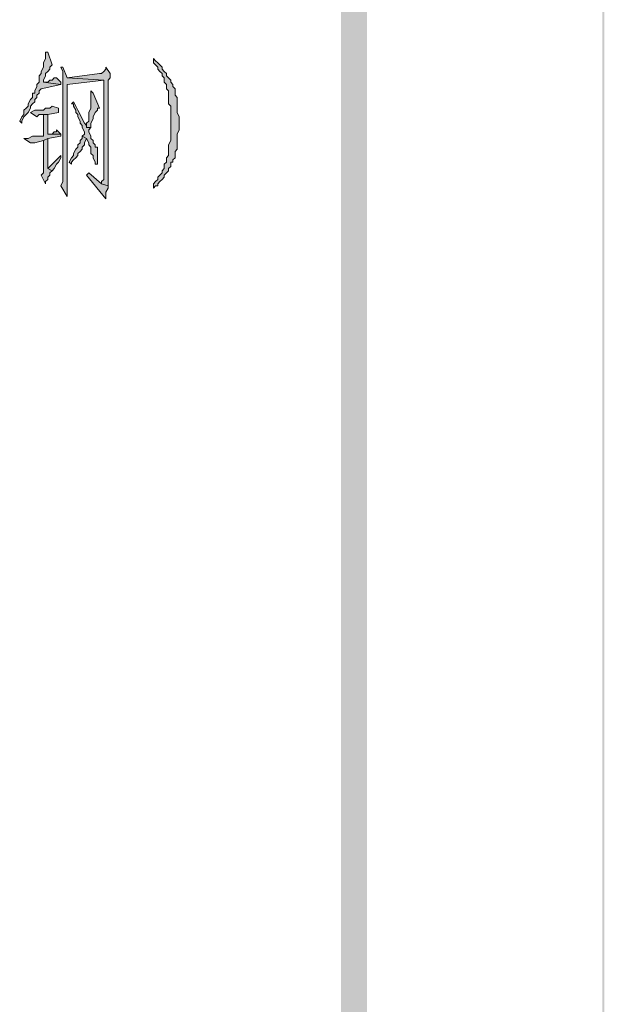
# Model space of a CAD drawing. Extents: x 566443 to 590371, y 3845226 to 3876576.
# Tile 192 of 221: x 586753 to 586765, y 3853927 to 3853946. Entities that reach past the tile are written whole.
import ezdxf

# ---------------------------------------------------------------- set-up
doc = ezdxf.new("R2010")
doc.units = 0
doc.layers.add('C00-00-00', color=7, linetype='CONTINUOUS')

msp = doc.modelspace()

# ---------------------------------------------------------------- hatches: boundary and pattern name
at = {"layer": 'C00-00-00'}
h = msp.add_hatch(color=256, dxfattribs=at)
h.dxf.hatch_style = 2
h.paths.add_polyline_path([(586764.556, 3854132.253), (586764.514, 3854132.21), (586764.556, 3853849.593)])
h = msp.add_hatch(color=256, dxfattribs=at)
h.dxf.hatch_style = 2
h.paths.add_polyline_path([(586764.556, 3854132.253), (586764.514, 3854132.21), (586764.556, 3853849.593)])
h = msp.add_hatch(color=256, dxfattribs=at)
h.dxf.hatch_style = 2
h.paths.add_polyline_path([(586764.556, 3854132.253), (586764.514, 3854132.21), (586764.556, 3853849.593)])
h = msp.add_hatch(color=256, dxfattribs=at)
h.dxf.hatch_style = 2
h.paths.add_polyline_path([(586764.514, 3854132.21), (586764.556, 3853849.593), (586764.514, 3853849.635)])
h = msp.add_hatch(color=256, dxfattribs=at)
h.dxf.hatch_style = 2
h.paths.add_polyline_path([(586764.514, 3854132.21), (586764.556, 3853849.593), (586764.514, 3853849.635)])
h = msp.add_hatch(color=256, dxfattribs=at)
h.dxf.hatch_style = 2
h.paths.add_polyline_path([(586764.514, 3854132.21), (586764.556, 3853849.593), (586764.514, 3853849.635)])
h = msp.add_hatch(color=256, dxfattribs=at)
h.dxf.hatch_style = 2
h.paths.add_polyline_path([(586759.899, 3854128.612), (586759.391, 3854128.019), (586759.899, 3853854.25)])
h = msp.add_hatch(color=256, dxfattribs=at)
h.dxf.hatch_style = 2
h.paths.add_polyline_path([(586759.899, 3854128.612), (586759.391, 3854128.019), (586759.899, 3853854.25)])
h = msp.add_hatch(color=256, dxfattribs=at)
h.dxf.hatch_style = 2
h.paths.add_polyline_path([(586759.391, 3854128.019), (586759.899, 3853854.25), (586759.391, 3853854.758)])
h = msp.add_hatch(color=256, dxfattribs=at)
h.dxf.hatch_style = 2
h.paths.add_polyline_path([(586759.391, 3854128.019), (586759.899, 3853854.25), (586759.391, 3853854.758)])
h = msp.add_hatch(color=256, dxfattribs=at)
h.dxf.hatch_style = 2
h.paths.add_polyline_path([(586753.634, 3853945.69), (586753.592, 3853945.69), (586753.592, 3853945.647), (586753.592, 3853945.563), (586753.549, 3853945.478), (586753.549, 3853945.393), (586753.507, 3853945.309), (586753.507, 3853945.266), (586753.465, 3853945.224), (586753.465, 3853945.097), (586753.422, 3853945.055), (586753.422, 3853945.012), (586753.38, 3853944.928), (586753.38, 3853944.885), (586753.338, 3853944.885), (586753.338, 3853944.801), (586753.295, 3853944.758), (586753.253, 3853944.674), (586753.253, 3853944.631), (586753.211, 3853944.589), (586753.168, 3853944.547), (586753.168, 3853944.462), (586753.126, 3853944.42), (586753.084, 3853944.335), (586753.126, 3853944.293), (586753.126, 3853944.335), (586753.168, 3853944.42), (586753.211, 3853944.462), (586753.253, 3853944.504), (586753.295, 3853944.589), (586753.295, 3853944.631), (586753.338, 3853944.674), (586753.38, 3853944.716), (586753.38, 3853944.758), (586753.422, 3853944.801), (586753.422, 3853944.843), (586753.465, 3853944.885), (586753.465, 3853944.928), (586753.507, 3853944.97), (586753.888, 3853945.055), (586753.549, 3853945.097), (586753.549, 3853945.139), (586753.592, 3853945.224), (586753.592, 3853945.266), (586753.634, 3853945.309), (586753.676, 3853945.351), (586753.676, 3853945.393), (586753.719, 3853945.436)])
h = msp.add_hatch(color=256, dxfattribs=at)
h.dxf.hatch_style = 2
h.paths.add_polyline_path([(586755.708, 3853945.563), (586755.708, 3853945.478), (586755.751, 3853945.436), (586755.793, 3853945.393), (586755.793, 3853945.351), (586755.835, 3853945.309), (586755.878, 3853945.266), (586755.878, 3853945.224), (586755.92, 3853945.182), (586755.92, 3853945.097), (586755.962, 3853945.055), (586755.962, 3853944.97), (586756.005, 3853944.928), (586756.005, 3853944.674), (586756.047, 3853944.631), (586756.047, 3853944.208), (586756.047, 3853944.123), (586756.047, 3853943.954), (586756.005, 3853943.869), (586756.005, 3853943.658), (586755.962, 3853943.615), (586755.962, 3853943.531), (586755.92, 3853943.488), (586755.92, 3853943.404), (586755.878, 3853943.361), (586755.878, 3853943.319), (586755.835, 3853943.277), (586755.793, 3853943.234), (586755.793, 3853943.192), (586755.751, 3853943.15), (586755.708, 3853943.107), (586755.708, 3853943.023), (586755.751, 3853943.065), (586755.793, 3853943.065), (586755.793, 3853943.107), (586755.835, 3853943.15), (586755.878, 3853943.192), (586755.92, 3853943.234), (586755.92, 3853943.277), (586755.962, 3853943.319), (586756.005, 3853943.361), (586756.005, 3853943.404), (586756.047, 3853943.446), (586756.047, 3853943.531), (586756.089, 3853943.531), (586756.089, 3853943.573), (586756.132, 3853943.615), (586756.132, 3853943.742), (586756.174, 3853943.785), (586756.174, 3853944.081), (586756.216, 3853944.166), (586756.216, 3853944.42), (586756.174, 3853944.504), (586756.174, 3853944.801), (586756.132, 3853944.843), (586756.132, 3853944.97), (586756.089, 3853945.012), (586756.089, 3853945.055), (586756.047, 3853945.097), (586756.047, 3853945.139), (586756.005, 3853945.182), (586755.962, 3853945.224), (586755.962, 3853945.266), (586755.92, 3853945.309), (586755.878, 3853945.351), (586755.878, 3853945.393), (586755.835, 3853945.436), (586755.793, 3853945.478), (586755.751, 3853945.52)])
h = msp.add_hatch(color=256, dxfattribs=at)
h.dxf.hatch_style = 2
h.paths.add_polyline_path([(586753.93, 3853945.393), (586753.888, 3853945.393), (586753.93, 3853945.309), (586753.93, 3853943.869), (586753.93, 3853943.785), (586753.93, 3853943.15), (586753.888, 3853943.065), (586754.015, 3853942.853), (586754.015, 3853945.055), (586754.735, 3853945.139), (586754.015, 3853945.182)])
h = msp.add_hatch(color=256, dxfattribs=at)
h.dxf.hatch_style = 2
h.paths.add_polyline_path([(586754.777, 3853945.393), (586754.777, 3853945.351), (586754.735, 3853945.309), (586754.692, 3853945.266), (586754.65, 3853945.266), (586754.015, 3853945.182), (586754.735, 3853945.139), (586754.735, 3853943.192), (586754.692, 3853943.15), (586754.692, 3853943.107), (586754.819, 3853943.065), (586754.819, 3853944.293), (586754.819, 3853944.377), (586754.819, 3853945.139), (586754.862, 3853945.182), (586754.862, 3853945.266)])
h = msp.add_hatch(color=256, dxfattribs=at)
h.dxf.hatch_style = 2
h.paths.add_polyline_path([(586753.803, 3853945.182), (586753.761, 3853945.182), (586753.719, 3853945.139), (586753.676, 3853945.139), (586753.634, 3853945.097), (586753.549, 3853945.097), (586753.888, 3853945.055), (586753.888, 3853945.097)])
h = msp.add_hatch(color=256, dxfattribs=at)
h.dxf.hatch_style = 2
h.paths.add_polyline_path([(586754.481, 3853944.928), (586754.481, 3853944.589), (586754.438, 3853944.504), (586754.438, 3853944.335), (586754.396, 3853944.293), (586754.396, 3853944.208), (586754.481, 3853944.208), (586754.481, 3853944.293), (586754.523, 3853944.377), (586754.523, 3853944.42), (586754.565, 3853944.504), (586754.608, 3853944.547), (586754.608, 3853944.589), (586754.65, 3853944.589), (586754.523, 3853944.885)])
h = msp.add_hatch(color=256, dxfattribs=at)
h.dxf.hatch_style = 2
h.paths.add_polyline_path([(586754.142, 3853944.716), (586754.1, 3853944.674), (586754.142, 3853944.674), (586754.142, 3853944.631), (586754.184, 3853944.547), (586754.184, 3853944.504), (586754.227, 3853944.462), (586754.227, 3853944.42), (586754.269, 3853944.335), (586754.269, 3853944.293), (586754.311, 3853944.25), (586754.311, 3853944.208), (586754.354, 3853944.123), (586754.354, 3853944.081), (586754.311, 3853944.039), (586754.396, 3853943.996), (586754.438, 3853943.912), (586754.438, 3853943.869), (586754.481, 3853943.827), (586754.481, 3853943.7), (586754.523, 3853943.658), (586754.523, 3853943.615), (586754.565, 3853943.531), (586754.565, 3853943.488), (586754.608, 3853943.488), (586754.608, 3853943.827), (586754.565, 3853943.827), (586754.565, 3853943.869), (586754.523, 3853943.912), (586754.523, 3853943.954), (586754.481, 3853943.996), (586754.481, 3853944.039), (586754.438, 3853944.123), (586754.438, 3853944.166), (586754.481, 3853944.208), (586754.396, 3853944.208), (586754.396, 3853944.25), (586754.354, 3853944.293), (586754.311, 3853944.377), (586754.269, 3853944.462), (586754.227, 3853944.547), (586754.184, 3853944.631)])
h = msp.add_hatch(color=256, dxfattribs=at)
h.dxf.hatch_style = 2
h.paths.add_polyline_path([(586753.634, 3853944.462), (586753.549, 3853944.462), (586753.549, 3853944.039), (586753.338, 3853944.039), (586753.253, 3853943.996), (586753.168, 3853943.996), (586753.295, 3853943.912), (586753.38, 3853943.912), (586753.549, 3853943.954), (586753.634, 3853943.996), (586753.888, 3853944.039), (586753.888, 3853944.081), (586753.634, 3853944.081)])
h = msp.add_hatch(color=256, dxfattribs=at)
h.dxf.hatch_style = 2
h.paths.add_polyline_path([(586753.719, 3853944.631), (586753.676, 3853944.589), (586753.592, 3853944.589), (586753.549, 3853944.547), (586753.38, 3853944.547), (586753.295, 3853944.504), (586753.422, 3853944.42), (586753.465, 3853944.462), (586753.634, 3853944.462), (586753.846, 3853944.504), (586753.846, 3853944.589)])
h = msp.add_hatch(color=256, dxfattribs=at)
h.dxf.hatch_style = 2
h.paths.add_polyline_path([(586753.803, 3853944.166), (586753.803, 3853944.123), (586753.761, 3853944.123), (586753.719, 3853944.081), (586753.634, 3853944.081), (586753.888, 3853944.081)])
h = msp.add_hatch(color=256, dxfattribs=at)
h.dxf.hatch_style = 2
h.paths.add_polyline_path([(586753.634, 3853943.996), (586753.549, 3853943.954), (586753.549, 3853943.319), (586753.507, 3853943.277), (586753.592, 3853943.107), (586753.592, 3853943.15), (586753.634, 3853943.192), (586753.634, 3853943.234), (586753.676, 3853943.277), (586753.676, 3853943.319), (586753.719, 3853943.361), (586753.634, 3853943.404)])
h = msp.add_hatch(color=256, dxfattribs=at)
h.dxf.hatch_style = 2
h.paths.add_polyline_path([(586754.311, 3853944.039), (586754.311, 3853943.996), (586754.269, 3853943.954), (586754.269, 3853943.912), (586754.227, 3853943.869), (586754.227, 3853943.827), (586754.184, 3853943.785), (586754.142, 3853943.7), (586754.142, 3853943.658), (586754.1, 3853943.615), (586754.057, 3853943.531), (586754.1, 3853943.488), (586754.1, 3853943.531), (586754.142, 3853943.573), (586754.184, 3853943.615), (586754.227, 3853943.658), (586754.227, 3853943.7), (586754.269, 3853943.742), (586754.311, 3853943.785), (586754.311, 3853943.827), (586754.354, 3853943.869), (586754.354, 3853943.912), (586754.396, 3853943.996)])
h = msp.add_hatch(color=256, dxfattribs=at)
h.dxf.hatch_style = 2
h.paths.add_polyline_path([(586753.888, 3853943.658), (586753.634, 3853943.404), (586753.719, 3853943.361), (586753.761, 3853943.404), (586753.803, 3853943.488), (586753.846, 3853943.531), (586753.888, 3853943.615)])
h = msp.add_hatch(color=256, dxfattribs=at)
h.dxf.hatch_style = 2
h.paths.add_polyline_path([(586754.438, 3853943.319), (586754.396, 3853943.277), (586754.777, 3853942.811), (586754.777, 3853942.938), (586754.819, 3853943.023), (586754.819, 3853943.065), (586754.692, 3853943.107)])

# ---------------------------------------------------------------- linework, layer by layer
at = {"layer": 'C00-00-00', "lineweight": 0}
for points in [[(586753.634, 3853945.69), (586753.592, 3853945.69), (586753.592, 3853945.647), (586753.592, 3853945.563), (586753.549, 3853945.478), (586753.549, 3853945.393), (586753.507, 3853945.309), (586753.507, 3853945.266), (586753.465, 3853945.224), (586753.465, 3853945.097), (586753.422, 3853945.055), (586753.422, 3853945.012), (586753.38, 3853944.928), (586753.38, 3853944.885), (586753.338, 3853944.885), (586753.338, 3853944.801), (586753.295, 3853944.758), (586753.253, 3853944.674), (586753.253, 3853944.631), (586753.211, 3853944.589), (586753.168, 3853944.547), (586753.168, 3853944.462), (586753.126, 3853944.42), (586753.084, 3853944.335), (586753.126, 3853944.293), (586753.126, 3853944.335), (586753.168, 3853944.42), (586753.211, 3853944.462), (586753.253, 3853944.504), (586753.295, 3853944.589), (586753.295, 3853944.631), (586753.338, 3853944.674), (586753.38, 3853944.716), (586753.38, 3853944.758), (586753.422, 3853944.801), (586753.422, 3853944.843), (586753.465, 3853944.885), (586753.465, 3853944.928), (586753.507, 3853944.97), (586753.888, 3853945.055), (586753.549, 3853945.097), (586753.549, 3853945.139), (586753.592, 3853945.224), (586753.592, 3853945.266), (586753.634, 3853945.309), (586753.676, 3853945.351), (586753.676, 3853945.393), (586753.719, 3853945.436)], [(586755.708, 3853945.563), (586755.708, 3853945.478), (586755.751, 3853945.436), (586755.793, 3853945.393), (586755.793, 3853945.351), (586755.835, 3853945.309), (586755.878, 3853945.266), (586755.878, 3853945.224), (586755.92, 3853945.182), (586755.92, 3853945.097), (586755.962, 3853945.055), (586755.962, 3853944.97), (586756.005, 3853944.928), (586756.005, 3853944.674), (586756.047, 3853944.631), (586756.047, 3853944.208), (586756.047, 3853944.123), (586756.047, 3853943.954), (586756.005, 3853943.869), (586756.005, 3853943.658), (586755.962, 3853943.615), (586755.962, 3853943.531), (586755.92, 3853943.488), (586755.92, 3853943.404), (586755.878, 3853943.361), (586755.878, 3853943.319), (586755.835, 3853943.277), (586755.793, 3853943.234), (586755.793, 3853943.192), (586755.751, 3853943.15), (586755.708, 3853943.107), (586755.708, 3853943.023), (586755.751, 3853943.065), (586755.793, 3853943.065), (586755.793, 3853943.107), (586755.835, 3853943.15), (586755.878, 3853943.192), (586755.92, 3853943.234), (586755.92, 3853943.277), (586755.962, 3853943.319), (586756.005, 3853943.361), (586756.005, 3853943.404), (586756.047, 3853943.446), (586756.047, 3853943.531), (586756.089, 3853943.531), (586756.089, 3853943.573), (586756.132, 3853943.615), (586756.132, 3853943.742), (586756.174, 3853943.785), (586756.174, 3853944.081), (586756.216, 3853944.166), (586756.216, 3853944.42), (586756.174, 3853944.504), (586756.174, 3853944.801), (586756.132, 3853944.843), (586756.132, 3853944.97), (586756.089, 3853945.012), (586756.089, 3853945.055), (586756.047, 3853945.097), (586756.047, 3853945.139), (586756.005, 3853945.182), (586755.962, 3853945.224), (586755.962, 3853945.266), (586755.92, 3853945.309), (586755.878, 3853945.351), (586755.878, 3853945.393), (586755.835, 3853945.436), (586755.793, 3853945.478), (586755.751, 3853945.52)], [(586753.93, 3853945.393), (586753.888, 3853945.393), (586753.93, 3853945.309), (586753.93, 3853943.869), (586753.93, 3853943.785), (586753.93, 3853943.15), (586753.888, 3853943.065), (586754.015, 3853942.853), (586754.015, 3853945.055), (586754.735, 3853945.139), (586754.015, 3853945.182)], [(586754.777, 3853945.393), (586754.777, 3853945.351), (586754.735, 3853945.309), (586754.692, 3853945.266), (586754.65, 3853945.266), (586754.015, 3853945.182), (586754.735, 3853945.139), (586754.735, 3853943.192), (586754.692, 3853943.15), (586754.692, 3853943.107), (586754.819, 3853943.065), (586754.819, 3853944.293), (586754.819, 3853944.377), (586754.819, 3853945.139), (586754.862, 3853945.182), (586754.862, 3853945.266)], [(586753.803, 3853945.182), (586753.761, 3853945.182), (586753.719, 3853945.139), (586753.676, 3853945.139), (586753.634, 3853945.097), (586753.549, 3853945.097), (586753.888, 3853945.055), (586753.888, 3853945.097)], [(586754.481, 3853944.928), (586754.481, 3853944.589), (586754.438, 3853944.504), (586754.438, 3853944.335), (586754.396, 3853944.293), (586754.396, 3853944.208), (586754.481, 3853944.208), (586754.481, 3853944.293), (586754.523, 3853944.377), (586754.523, 3853944.42), (586754.565, 3853944.504), (586754.608, 3853944.547), (586754.608, 3853944.589), (586754.65, 3853944.589), (586754.523, 3853944.885)], [(586754.142, 3853944.716), (586754.1, 3853944.674), (586754.142, 3853944.674), (586754.142, 3853944.631), (586754.184, 3853944.547), (586754.184, 3853944.504), (586754.227, 3853944.462), (586754.227, 3853944.42), (586754.269, 3853944.335), (586754.269, 3853944.293), (586754.311, 3853944.25), (586754.311, 3853944.208), (586754.354, 3853944.123), (586754.354, 3853944.081), (586754.311, 3853944.039), (586754.396, 3853943.996), (586754.438, 3853943.912), (586754.438, 3853943.869), (586754.481, 3853943.827), (586754.481, 3853943.7), (586754.523, 3853943.658), (586754.523, 3853943.615), (586754.565, 3853943.531), (586754.565, 3853943.488), (586754.608, 3853943.488), (586754.608, 3853943.827), (586754.565, 3853943.827), (586754.565, 3853943.869), (586754.523, 3853943.912), (586754.523, 3853943.954), (586754.481, 3853943.996), (586754.481, 3853944.039), (586754.438, 3853944.123), (586754.438, 3853944.166), (586754.481, 3853944.208), (586754.396, 3853944.208), (586754.396, 3853944.25), (586754.354, 3853944.293), (586754.311, 3853944.377), (586754.269, 3853944.462), (586754.227, 3853944.547), (586754.184, 3853944.631)], [(586753.634, 3853944.462), (586753.549, 3853944.462), (586753.549, 3853944.039), (586753.338, 3853944.039), (586753.253, 3853943.996), (586753.168, 3853943.996), (586753.295, 3853943.912), (586753.38, 3853943.912), (586753.549, 3853943.954), (586753.634, 3853943.996), (586753.888, 3853944.039), (586753.888, 3853944.081), (586753.634, 3853944.081)], [(586753.719, 3853944.631), (586753.676, 3853944.589), (586753.592, 3853944.589), (586753.549, 3853944.547), (586753.38, 3853944.547), (586753.295, 3853944.504), (586753.422, 3853944.42), (586753.465, 3853944.462), (586753.634, 3853944.462), (586753.846, 3853944.504), (586753.846, 3853944.589)], [(586753.803, 3853944.166), (586753.803, 3853944.123), (586753.761, 3853944.123), (586753.719, 3853944.081), (586753.634, 3853944.081), (586753.888, 3853944.081)], [(586753.634, 3853943.996), (586753.549, 3853943.954), (586753.549, 3853943.319), (586753.507, 3853943.277), (586753.592, 3853943.107), (586753.592, 3853943.15), (586753.634, 3853943.192), (586753.634, 3853943.234), (586753.676, 3853943.277), (586753.676, 3853943.319), (586753.719, 3853943.361), (586753.634, 3853943.404)], [(586754.311, 3853944.039), (586754.311, 3853943.996), (586754.269, 3853943.954), (586754.269, 3853943.912), (586754.227, 3853943.869), (586754.227, 3853943.827), (586754.184, 3853943.785), (586754.142, 3853943.7), (586754.142, 3853943.658), (586754.1, 3853943.615), (586754.057, 3853943.531), (586754.1, 3853943.488), (586754.1, 3853943.531), (586754.142, 3853943.573), (586754.184, 3853943.615), (586754.227, 3853943.658), (586754.227, 3853943.7), (586754.269, 3853943.742), (586754.311, 3853943.785), (586754.311, 3853943.827), (586754.354, 3853943.869), (586754.354, 3853943.912), (586754.396, 3853943.996)], [(586753.888, 3853943.658), (586753.634, 3853943.404), (586753.719, 3853943.361), (586753.761, 3853943.404), (586753.803, 3853943.488), (586753.846, 3853943.531), (586753.888, 3853943.615)], [(586754.438, 3853943.319), (586754.396, 3853943.277), (586754.777, 3853942.811), (586754.777, 3853942.938), (586754.819, 3853943.023), (586754.819, 3853943.065), (586754.692, 3853943.107)]]:
    msp.add_lwpolyline(points, close=True, dxfattribs=at)

doc.saveas('drawing.dxf')
